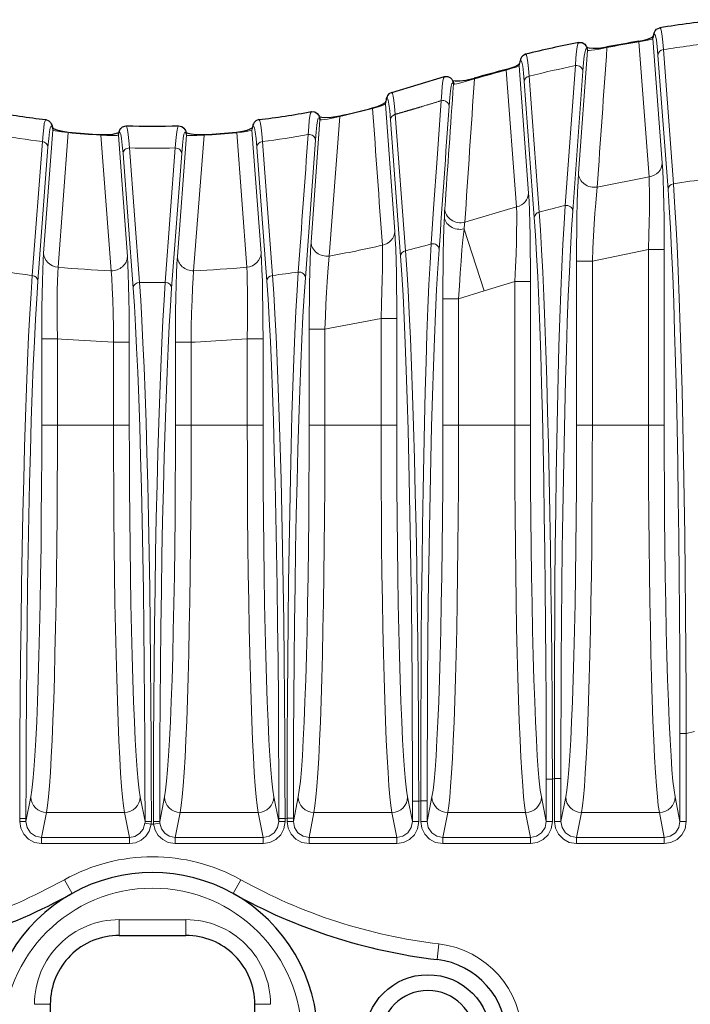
# Model space of a CAD drawing. Header units: millimetres. Extents: x 290 to 884, y -120 to 720.
# Tile 10 of 28: x 494 to 537, y 61 to 123. Entities that reach past the tile are written whole.
import ezdxf

# ---------------------------------------------------------------- set-up
doc = ezdxf.new("R2010")
doc.units = ezdxf.units.MM

# ---------------------------------------------------------------- blocks, each defined once
blk = doc.blocks.new('b', base_point=(326.023, -49.578))
at = {"color": 0, "linetype": 'Continuous', "lineweight": 0}
for p, q in [((534.447, 122.242), (534.458, 122.3)), ((534.447, 122.242), (535.038, 114.341)), ((529.712, 113.69), (530.276, 121.481)), ((530.276, 121.481), (530.309, 121.481)), ((531.523, 121.677), (531.516, 121.714)), ((533.547, 122.038), (533.54, 122.075)), ((533.547, 122.038), (534.196, 113.448)), ((535.107, 121.546), (535.743, 113.009)), ((534.762, 121.187), (535.401, 112.651)), ((525.123, 120.247), (525.78, 111.546)), ((525.94, 120.518), (525.958, 120.613)), ((525.94, 120.518), (526.538, 112.42)), ((528.864, 111.631), (529.513, 120.529)), ((526.576, 119.86), (527.209, 111.215)), ((529.349, 111.279), (529.988, 120.174)), ((526.262, 119.508), (526.901, 110.865)), ((517.438, 118.084), (517.457, 118.187)), ((517.438, 118.084), (518.038, 109.989)), ((513.869, 108.416), (514.547, 117.292)), ((517.761, 117.082), (518.401, 108.401)), ((518.062, 117.431), (518.711, 108.753)), ((496.299, 116.425), (496.292, 116.461)), ((508.951, 116.424), (508.958, 116.46)), ((512.712, 109.309), (513.275, 117.075)), ((513.275, 117.075), (513.309, 117.075)), ((496.299, 116.425), (495.712, 108.612)), ((497.268, 116.264), (496.628, 107.71)), ((497.267, 116.264), (497.271, 116.302)), ((499.343, 116.104), (499.345, 116.142)), ((500.002, 107.484), (499.343, 116.104)), ((500.463, 116.107), (500.457, 116.104)), ((501.038, 108.39), (500.463, 116.107)), ((504.788, 116.107), (504.212, 108.39)), ((504.793, 116.104), (504.788, 116.107)), ((505.907, 116.104), (505.249, 107.484)), ((505.907, 116.104), (505.905, 116.141)), ((507.983, 116.264), (507.98, 116.301)), ((507.983, 116.264), (508.622, 107.71)), ((508.951, 116.424), (509.538, 108.612)), ((495.633, 115.703), (494.992, 107.187)), ((495.988, 115.343), (495.349, 106.827)), ((501.805, 106.745), (501.171, 115.291)), ((504.079, 115.291), (503.445, 106.745)), ((509.262, 115.343), (509.901, 106.827)), ((509.617, 115.703), (510.259, 107.187)), ((512.349, 107.042), (512.988, 115.78)), ((501.401, 106.383), (500.762, 114.929)), ((504.488, 114.929), (503.849, 106.383)), ((523.706, 106.196), (522.437, 110.138)), ((534.159, 97.66), (534.159, 108.836)), ((535.159, 108.836), (534.159, 108.836)), ((535.159, 97.66), (535.159, 108.836)), ((529.591, 97.66), (529.591, 108.092)), ((530.591, 108.092), (529.591, 108.092)), ((530.591, 97.66), (530.591, 108.092)), ((525.659, 97.66), (525.659, 106.799)), ((526.659, 106.799), (525.659, 106.799)), ((526.659, 97.66), (526.659, 106.799)), ((521.091, 97.66), (521.091, 105.698)), ((522.091, 105.698), (521.091, 105.698)), ((522.091, 97.66), (522.091, 105.698)), ((517.159, 97.66), (517.159, 104.443)), ((518.159, 104.443), (517.159, 104.443)), ((518.159, 97.66), (518.159, 104.443)), ((512.591, 97.66), (512.591, 103.774)), ((513.591, 103.774), (512.591, 103.774)), ((513.591, 97.66), (513.591, 103.774)), ((495.591, 97.66), (495.591, 103.163)), ((496.591, 103.163), (495.591, 103.163)), ((496.591, 97.66), (496.591, 103.163)), ((500.159, 97.66), (500.159, 102.943)), ((501.159, 102.943), (500.159, 102.943)), ((501.159, 97.66), (501.159, 102.943)), ((504.091, 97.66), (504.091, 102.943)), ((505.091, 102.943), (504.091, 102.943)), ((505.091, 97.66), (505.091, 102.943)), ((508.659, 97.66), (508.659, 103.163)), ((509.659, 103.163), (508.659, 103.163)), ((509.659, 97.66), (509.659, 103.163)), ((496.591, 97.66), (495.591, 97.66)), ((500.159, 97.66), (496.591, 97.66)), ((501.159, 97.66), (500.159, 97.66)), ((505.091, 97.66), (504.091, 97.66)), ((508.659, 97.66), (505.091, 97.66)), ((508.659, 97.66), (509.659, 97.66)), ((513.591, 97.66), (512.591, 97.66)), ((517.159, 97.66), (513.591, 97.66)), ((517.159, 97.66), (518.159, 97.66)), ((522.091, 97.66), (521.091, 97.66)), ((525.659, 97.66), (522.091, 97.66)), ((525.659, 97.66), (526.659, 97.66)), ((530.591, 97.66), (529.591, 97.66)), ((534.159, 97.66), (530.591, 97.66)), ((534.159, 97.66), (535.159, 97.66)), ((536.159, 78.058), (536.159, 72.47)), ((536.159, 78.058), (536.559, 78.058)), ((536.559, 78.058), (537.077, 78.185)), ((536.559, 78.058), (536.559, 72.47)), ((527.659, 75.149), (527.659, 72.47)), ((527.659, 75.149), (528.059, 75.149)), ((528.059, 75.149), (528.191, 75.207)), ((528.059, 75.149), (528.059, 72.47)), ((528.191, 72.47), (528.191, 75.207)), ((528.191, 75.207), (528.591, 75.207)), ((528.591, 72.47), (528.591, 75.207)), ((494.591, 72.47), (494.899, 74.024)), ((502.159, 72.47), (501.851, 74.024)), ((503.091, 72.47), (503.399, 74.024)), ((510.659, 72.47), (510.351, 74.024)), ((511.591, 72.47), (511.899, 74.024)), ((519.159, 72.47), (518.851, 74.024)), ((520.091, 72.47), (520.399, 74.024)), ((527.659, 72.47), (527.351, 74.024)), ((528.591, 72.47), (528.899, 74.024)), ((536.159, 72.47), (535.851, 74.024)), ((519.159, 73.748), (519.159, 72.47)), ((519.159, 73.748), (519.559, 73.748)), ((519.559, 73.748), (519.691, 73.77)), ((519.559, 73.748), (519.559, 72.47)), ((519.691, 72.47), (519.691, 73.77)), ((519.691, 73.77), (520.091, 73.77)), ((520.091, 72.47), (520.091, 73.77)), ((494.191, 72.657), (494.191, 72.47)), ((494.191, 72.657), (494.591, 72.657)), ((494.591, 72.657), (494.591, 72.47)), ((495.584, 71.451), (495.898, 73.039)), ((500.852, 73.039), (495.898, 73.039)), ((501.167, 71.451), (500.852, 73.039)), ((504.084, 71.451), (504.398, 73.039)), ((509.352, 73.039), (504.398, 73.039)), ((509.667, 71.451), (509.352, 73.039)), ((510.659, 72.657), (510.659, 72.47)), ((510.659, 72.657), (511.059, 72.657)), ((511.059, 72.657), (511.191, 72.669)), ((511.059, 72.657), (511.059, 72.47)), ((511.191, 72.47), (511.191, 72.669)), ((511.191, 72.669), (511.591, 72.669)), ((511.591, 72.47), (511.591, 72.669)), ((512.584, 71.451), (512.898, 73.039)), ((517.852, 73.039), (512.898, 73.039)), ((518.167, 71.451), (517.852, 73.039)), ((521.084, 71.451), (521.398, 73.039)), ((526.352, 73.039), (521.398, 73.039)), ((526.667, 71.451), (526.352, 73.039)), ((529.584, 71.451), (529.898, 73.039)), ((534.852, 73.039), (529.898, 73.039)), ((535.167, 71.451), (534.852, 73.039)), ((494.191, 72.47), (494.591, 72.47)), ((502.549, 72.3), (502.152, 72.347)), ((502.701, 72.3), (502.549, 72.3)), ((502.701, 72.3), (503.098, 72.347)), ((511.059, 72.47), (510.659, 72.47)), ((511.191, 72.47), (511.591, 72.47)), ((519.559, 72.47), (519.159, 72.47)), ((519.691, 72.47), (520.091, 72.47)), ((528.059, 72.47), (527.659, 72.47)), ((528.191, 72.47), (528.591, 72.47)), ((536.559, 72.47), (536.159, 72.47)), ((501.167, 71.451), (495.584, 71.451)), ((495.584, 71.057), (495.584, 71.451)), ((501.167, 71.057), (501.167, 71.451)), ((509.667, 71.451), (504.084, 71.451)), ((504.084, 71.057), (504.084, 71.451)), ((509.667, 71.057), (509.667, 71.451)), ((518.167, 71.451), (512.584, 71.451)), ((512.584, 71.057), (512.584, 71.451)), ((518.167, 71.057), (518.167, 71.451)), ((526.667, 71.451), (521.084, 71.451)), ((521.084, 71.057), (521.084, 71.451)), ((526.667, 71.057), (526.667, 71.451)), ((535.167, 71.451), (529.584, 71.451)), ((529.584, 71.057), (529.584, 71.451)), ((535.167, 71.057), (535.167, 71.451)), ((501.167, 71.057), (495.584, 71.057)), ((509.667, 71.057), (504.084, 71.057)), ((518.167, 71.057), (512.584, 71.057)), ((526.667, 71.057), (521.084, 71.057)), ((535.167, 71.057), (529.584, 71.057)), ((497.517, 67.889), (497.029, 68.762)), ((508.244, 68.762), (507.756, 67.889)), ((500.519, 66.221), (504.754, 66.221)), ((500.519, 66.221), (500.519, 65.221)), ((504.754, 66.221), (504.754, 65.221)), ((520.839, 64.68), (520.722, 63.687)), ((495.137, 60.839), (496.137, 60.839)), ((510.137, 60.839), (509.137, 60.839))]:
    blk.add_line(p, q, dxfattribs=at)
at = {"color": 0, "linetype": 'Continuous', "lineweight": 30}
for p, q in [((534.454, 122.317), (534.465, 122.375)), ((525.947, 120.591), (525.964, 120.685)), ((517.444, 118.155), (517.463, 118.259)), ((500.519, 65.221), (504.754, 65.221)), ((496.137, 60.839), (496.137, 56.604)), ((509.137, 56.604), (509.137, 60.839))]:
    blk.add_line(p, q, dxfattribs=at)
for points in [[(534.465, 122.375), (534.48, 122.449), (534.497, 122.519), (534.517, 122.586), (534.544, 122.655), (534.587, 122.736), (534.677, 122.838), (534.886, 122.933)], [(533.54, 122.075), (533.892, 122.15), (534.161, 122.233), (534.342, 122.309), (534.466, 122.381)], [(529.724, 122.007), (529.952, 121.99), (530.108, 121.89), (530.182, 121.794), (530.219, 121.718), (530.244, 121.65), (530.264, 121.579)], [(530.23, 121.691), (530.383, 121.658), (530.636, 121.638), (530.998, 121.647), (531.516, 121.714)], [(526.351, 121.252), (526.172, 121.158), (526.085, 121.056), (526.043, 120.976), (526.017, 120.907), (525.998, 120.84), (525.981, 120.77), (525.964, 120.685)], [(525.112, 120.283), (525.43, 120.381), (525.678, 120.48), (525.843, 120.565), (525.957, 120.645)], [(517.836, 118.827), (521.188, 119.826)], [(521.188, 119.825), (521.398, 119.833), (521.567, 119.753), (521.658, 119.658), (521.703, 119.581), (521.73, 119.517), (521.753, 119.446)], [(521.706, 119.575), (521.879, 119.554), (522.16, 119.557), (522.556, 119.603), (523.086, 119.723)], [(517.836, 118.827), (517.663, 118.73), (517.581, 118.629), (517.541, 118.55), (517.516, 118.482), (517.496, 118.415), (517.48, 118.345), (517.463, 118.259)], [(516.611, 117.835), (516.93, 117.934), (517.177, 118.036), (517.341, 118.124), (517.454, 118.206)], [(495.852, 117.092), (496.05, 117.014), (496.153, 116.909), (496.201, 116.825), (496.23, 116.755), (496.25, 116.688), (496.268, 116.619), (496.285, 116.536)], [(509.398, 117.091), (509.201, 117.013), (509.097, 116.909), (509.049, 116.824), (509.021, 116.754), (509, 116.687), (508.982, 116.618), (508.965, 116.536)], [(512.73, 117.603), (512.956, 117.583), (513.11, 117.482), (513.182, 117.387), (513.219, 117.311), (513.243, 117.244), (513.263, 117.172)], [(513.23, 117.284), (513.387, 117.25), (513.646, 117.231), (514.016, 117.246), (514.537, 117.328)], [(496.279, 116.569), (496.375, 116.515), (496.55, 116.446), (496.817, 116.372), (497.271, 116.302)], [(500.471, 116.189), (500.486, 116.257), (500.504, 116.321), (500.526, 116.385), (500.556, 116.454), (500.611, 116.539), (500.725, 116.64), (500.959, 116.703)], [(504.292, 116.703), (504.5, 116.655), (504.627, 116.554), (504.688, 116.466), (504.721, 116.395), (504.743, 116.331), (504.761, 116.267), (504.779, 116.189)], [(507.98, 116.301), (508.359, 116.356), (508.649, 116.428), (508.843, 116.5), (508.972, 116.569)], [(499.345, 116.142), (499.782, 116.14), (500.114, 116.174), (500.342, 116.223), (500.492, 116.278)], [(504.758, 116.278), (504.883, 116.23), (505.097, 116.18), (505.413, 116.143), (505.905, 116.141)]]:
    blk.add_lwpolyline(points, dxfattribs=at)
at = {"color": 0, "linetype": 'Continuous', "lineweight": 0}
for points in [[(535.107, 121.546), (535.066, 122.026), (535.024, 122.407), (534.981, 122.686), (534.938, 122.862), (534.886, 122.933)], [(533.547, 122.038), (533.878, 122.099), (534.124, 122.15), (534.289, 122.188), (534.39, 122.217), (534.447, 122.242)], [(534.762, 121.187), (534.714, 121.743), (534.665, 122.155), (534.614, 122.42), (534.562, 122.534), (534.511, 122.496), (534.458, 122.3)], [(529.513, 120.529), (529.551, 121.027), (529.589, 121.427), (529.63, 121.724), (529.672, 121.917), (529.724, 122.007)], [(529.988, 120.174), (530.033, 120.719), (530.079, 121.138), (530.127, 121.428), (530.175, 121.586), (530.223, 121.609), (530.276, 121.481)], [(530.309, 121.481), (530.4, 121.485), (530.546, 121.503), (530.753, 121.534), (531.034, 121.582), (531.522, 121.677)], [(526.262, 119.508), (526.214, 120.069), (526.164, 120.485), (526.113, 120.75), (526.062, 120.86), (526.01, 120.816), (525.958, 120.613)], [(526.576, 119.86), (526.533, 120.345), (526.49, 120.729), (526.447, 121.01), (526.404, 121.185), (526.351, 121.252)], [(525.123, 120.247), (525.502, 120.358), (525.749, 120.437), (525.885, 120.488), (525.94, 120.518)], [(520.98, 118.295), (521.017, 118.809), (521.055, 119.221), (521.095, 119.53), (521.137, 119.73), (521.188, 119.825)], [(521.826, 119.349), (521.981, 119.377), (522.233, 119.437), (522.596, 119.536), (523.099, 119.688)], [(521.487, 117.949), (521.53, 118.496), (521.575, 118.922), (521.621, 119.224), (521.668, 119.398), (521.715, 119.441), (521.767, 119.337)], [(517.761, 117.082), (517.713, 117.647), (517.663, 118.066), (517.612, 118.331), (517.561, 118.44), (517.509, 118.393), (517.457, 118.187)], [(518.062, 117.431), (518.018, 117.919), (517.975, 118.306), (517.931, 118.588), (517.888, 118.762), (517.836, 118.827)], [(516.622, 117.799), (516.998, 117.911), (517.246, 117.996), (517.382, 118.051), (517.438, 118.084)], [(518.062, 117.431), (518.089, 117.438), (518.116, 117.446), (518.143, 117.454), (518.17, 117.461), (518.197, 117.469), (518.224, 117.477), (518.251, 117.484), (518.278, 117.492), (518.305, 117.5), (518.332, 117.507), (518.359, 117.515), (518.386, 117.523), (518.413, 117.531), (518.44, 117.538), (518.467, 117.546), (518.494, 117.554), (518.521, 117.562), (518.548, 117.569), (518.575, 117.577), (518.602, 117.585), (518.629, 117.593), (518.656, 117.6), (518.683, 117.608), (518.71, 117.616), (518.737, 117.624), (518.764, 117.632), (518.791, 117.64), (518.818, 117.647), (518.845, 117.655), (518.872, 117.663), (518.899, 117.671), (518.926, 117.679), (518.953, 117.687), (518.98, 117.694), (519.007, 117.702), (519.034, 117.71), (519.061, 117.718), (519.088, 117.726), (519.115, 117.734), (519.141, 117.742), (519.168, 117.75), (519.195, 117.758), (519.222, 117.766), (519.249, 117.773), (519.276, 117.781), (519.303, 117.789), (519.33, 117.797), (519.357, 117.805), (519.384, 117.813), (519.411, 117.821), (519.438, 117.829), (519.465, 117.837), (519.492, 117.845), (519.519, 117.853), (519.546, 117.861), (519.573, 117.869), (519.599, 117.877), (519.626, 117.885), (519.652, 117.893), (519.679, 117.901), (519.705, 117.908), (519.731, 117.916), (519.758, 117.924), (519.784, 117.932), (519.811, 117.94), (519.838, 117.948), (519.866, 117.957), (519.895, 117.965), (519.948, 117.982), (520.03, 118.007), (520.042, 118.011), (520.038, 118.009), (520.057, 118.014), (520.097, 118.027), (520.148, 118.042), (520.199, 118.058), (520.244, 118.072), (520.283, 118.084), (520.319, 118.095), (520.354, 118.105), (520.391, 118.117), (520.428, 118.128), (520.467, 118.14), (520.506, 118.152), (520.546, 118.164), (520.587, 118.176), (520.627, 118.188), (520.667, 118.201), (520.707, 118.213), (520.747, 118.225), (520.786, 118.237), (520.825, 118.249), (520.864, 118.26), (520.903, 118.272), (520.941, 118.284), (520.98, 118.295)], [(520.351, 109.193), (520.526, 111.749), (520.7, 114.316), (520.98, 118.295)], [(495.633, 115.703), (495.674, 116.182), (495.715, 116.563), (495.757, 116.842), (495.8, 117.019), (495.852, 117.092)], [(509.617, 115.703), (509.577, 116.182), (509.535, 116.562), (509.493, 116.842), (509.45, 117.018), (509.398, 117.091)], [(512.525, 116.137), (512.561, 116.632), (512.599, 117.028), (512.638, 117.323), (512.679, 117.513), (512.73, 117.603)], [(512.988, 115.78), (513.032, 116.321), (513.079, 116.737), (513.126, 117.025), (513.174, 117.181), (513.223, 117.203), (513.275, 117.075)], [(513.309, 117.075), (513.402, 117.079), (513.552, 117.096), (513.764, 117.128), (514.051, 117.181), (514.547, 117.292)], [(495.988, 115.343), (496.036, 115.898), (496.085, 116.31), (496.136, 116.575), (496.188, 116.69), (496.239, 116.654), (496.292, 116.461)], [(501.171, 115.291), (501.133, 115.772), (501.093, 116.156), (501.052, 116.44), (501.011, 116.621), (500.959, 116.703)], [(504.079, 115.291), (504.118, 115.772), (504.157, 116.156), (504.198, 116.44), (504.239, 116.621), (504.292, 116.703)], [(509.262, 115.343), (509.214, 115.897), (509.165, 116.309), (509.114, 116.574), (509.063, 116.689), (509.011, 116.654), (508.958, 116.46)], [(496.299, 116.425), (496.341, 116.406), (496.436, 116.382), (496.596, 116.351), (496.838, 116.314), (497.268, 116.264)], [(499.343, 116.104), (499.736, 116.084), (500.034, 116.078), (500.241, 116.081), (500.376, 116.09), (500.457, 116.104)], [(500.762, 114.929), (500.715, 115.478), (500.667, 115.89), (500.617, 116.163), (500.566, 116.292), (500.516, 116.277), (500.463, 116.107)], [(504.488, 114.929), (504.535, 115.478), (504.584, 115.89), (504.633, 116.162), (504.684, 116.292), (504.735, 116.277), (504.788, 116.107)], [(504.793, 116.104), (504.853, 116.092), (504.975, 116.083), (505.165, 116.078), (505.441, 116.082), (505.907, 116.104)], [(507.983, 116.264), (508.339, 116.304), (508.604, 116.342), (508.782, 116.374), (508.892, 116.4), (508.951, 116.424)], [(535.038, 114.341), (535.067, 113.859), (535.094, 113.246), (535.116, 112.519), (535.134, 111.698), (535.148, 110.805), (535.156, 109.862), (535.159, 108.836)], [(529.591, 108.092), (529.594, 109.071), (529.602, 110.027), (529.615, 110.936), (529.633, 111.774), (529.655, 112.522), (529.681, 113.158), (529.712, 113.69)], [(530.902, 112.804), (534.196, 113.448)], [(534.196, 113.448), (534.212, 113.053), (534.221, 112.55), (534.224, 111.955), (534.219, 111.282), (534.207, 110.549), (534.189, 109.774), (534.159, 108.836)], [(530.591, 108.092), (530.628, 108.903), (530.669, 109.695), (530.712, 110.449), (530.758, 111.147), (530.804, 111.772), (530.85, 112.308), (530.902, 112.804)], [(535.743, 113.009), (535.824, 111.848), (535.901, 110.534), (535.976, 109.073), (536.047, 107.473), (536.115, 105.741), (536.178, 103.885), (536.237, 101.914), (536.292, 99.838), (536.342, 97.666), (536.387, 95.408), (536.427, 93.074), (536.462, 90.676), (536.492, 88.224), (536.517, 85.728), (536.536, 83.201), (536.55, 80.653), (536.559, 78.058)], [(526.538, 112.42), (526.568, 111.922), (526.594, 111.288), (526.617, 110.538), (526.635, 109.694), (526.648, 108.778), (526.656, 107.815), (526.659, 106.799)], [(535.401, 112.651), (535.48, 111.502), (535.556, 110.202), (535.629, 108.758), (535.698, 107.175), (535.763, 105.461), (535.824, 103.625), (535.88, 101.675), (535.932, 99.621), (535.979, 97.472), (536.021, 95.238), (536.057, 92.929), (536.088, 90.556), (536.114, 88.13), (536.133, 85.661), (536.148, 83.16), (536.156, 80.638), (536.159, 78.058)], [(522.488, 110.564), (525.78, 111.546)], [(525.78, 111.546), (525.789, 111.134), (525.789, 110.611), (525.781, 109.992), (525.764, 109.294), (525.739, 108.536), (525.706, 107.737), (525.659, 106.799)], [(528.864, 111.631), (528.79, 110.469), (528.719, 109.165), (528.651, 107.726), (528.587, 106.158), (528.526, 104.469), (528.47, 102.666), (528.418, 100.757), (528.372, 98.751), (528.33, 96.657), (528.293, 94.483), (528.261, 92.24), (528.234, 89.935), (528.213, 87.579), (528.198, 85.18), (528.188, 82.748), (528.183, 80.292), (528.184, 77.819), (528.191, 75.207)], [(521.091, 105.698), (521.094, 106.689), (521.102, 107.658), (521.115, 108.581), (521.132, 109.436), (521.154, 110.204), (521.184, 110.927)], [(526.901, 110.865), (526.977, 109.747), (527.05, 108.487), (527.12, 107.09), (527.187, 105.564), (527.25, 103.916), (527.309, 102.153), (527.364, 100.283), (527.415, 98.316), (527.461, 96.259), (527.502, 94.123), (527.539, 91.917), (527.571, 89.649), (527.598, 87.329), (527.62, 84.967), (527.637, 82.571), (527.649, 80.151), (527.657, 77.715), (527.659, 75.149)], [(527.209, 111.215), (527.287, 110.086), (527.363, 108.812), (527.436, 107.401), (527.505, 105.859), (527.572, 104.193), (527.634, 102.411), (527.693, 100.522), (527.748, 98.534), (527.798, 96.456), (527.845, 94.298), (527.887, 92.069), (527.925, 89.778), (527.958, 87.435), (527.987, 85.049), (528.011, 82.63), (528.031, 80.186), (528.047, 77.727), (528.059, 75.149)], [(529.349, 111.279), (529.273, 110.129), (529.2, 108.839), (529.13, 107.414), (529.064, 105.863), (529.001, 104.191), (528.942, 102.406), (528.887, 100.517), (528.836, 98.532), (528.79, 96.459), (528.749, 94.308), (528.712, 92.087), (528.68, 89.806), (528.653, 87.473), (528.631, 85.098), (528.613, 82.69), (528.601, 80.257), (528.594, 77.807), (528.591, 75.207)], [(518.038, 109.989), (518.067, 109.5), (518.094, 108.879), (518.116, 108.143), (518.134, 107.314), (518.148, 106.413), (518.156, 105.462), (518.159, 104.443)], [(522.091, 105.698), (522.138, 106.52), (522.19, 107.324), (522.246, 108.093), (522.304, 108.81), (522.364, 109.457), (522.437, 110.138)], [(512.591, 103.774), (512.594, 104.744), (512.602, 105.69), (512.615, 106.588), (512.633, 107.416), (512.655, 108.153), (512.681, 108.78), (512.712, 109.309)], [(517.244, 109.106), (517.254, 108.703), (517.256, 108.192), (517.251, 107.587), (517.239, 106.905), (517.22, 106.163), (517.195, 105.38), (517.159, 104.443)], [(520.351, 109.193), (520.278, 107.976), (520.208, 106.61), (520.142, 105.102), (520.079, 103.46), (520.021, 101.692), (519.967, 99.806), (519.917, 97.81), (519.871, 95.712), (519.831, 93.523), (519.795, 91.25), (519.764, 88.903), (519.738, 86.492), (519.718, 84.027), (519.703, 81.519), (519.693, 78.977), (519.69, 76.413), (519.691, 73.77)], [(495.712, 108.612), (495.683, 108.137), (495.657, 107.532), (495.634, 106.815), (495.616, 106.005), (495.603, 105.121), (495.594, 104.187), (495.591, 103.163)], [(501.159, 102.943), (501.156, 103.902), (501.148, 104.836), (501.135, 105.722), (501.117, 106.536), (501.095, 107.259), (501.069, 107.871), (501.038, 108.39)], [(504.212, 108.39), (504.183, 107.914), (504.157, 107.31), (504.135, 106.594), (504.116, 105.785), (504.103, 104.904), (504.095, 103.972), (504.091, 102.943)], [(509.538, 108.612), (509.567, 108.137), (509.593, 107.532), (509.616, 106.815), (509.634, 106.005), (509.647, 105.121), (509.656, 104.187), (509.659, 103.163)], [(513.591, 103.774), (513.619, 104.573), (513.652, 105.353), (513.689, 106.096), (513.73, 106.783), (513.773, 107.397), (513.817, 107.924), (513.869, 108.416)], [(518.401, 108.401), (518.48, 107.241), (518.556, 105.929), (518.628, 104.473), (518.697, 102.88), (518.762, 101.158), (518.822, 99.315), (518.879, 97.361), (518.93, 95.303), (518.977, 93.153), (519.019, 90.919), (519.056, 88.611), (519.087, 86.239), (519.113, 83.814), (519.133, 81.346), (519.148, 78.845), (519.156, 76.323), (519.159, 73.748)], [(518.711, 108.753), (518.794, 107.58), (518.874, 106.255), (518.952, 104.784), (519.026, 103.175), (519.096, 101.435), (519.163, 99.573), (519.225, 97.598), (519.282, 95.52), (519.335, 93.347), (519.383, 91.089), (519.425, 88.757), (519.462, 86.36), (519.493, 83.909), (519.518, 81.415), (519.538, 78.888), (519.551, 76.339), (519.559, 73.748)], [(520.849, 108.844), (520.771, 107.638), (520.695, 106.285), (520.623, 104.792), (520.555, 103.166), (520.49, 101.416), (520.429, 99.549), (520.373, 97.573), (520.321, 95.497), (520.274, 93.329), (520.232, 91.08), (520.196, 88.757), (520.164, 86.372), (520.138, 83.932), (520.118, 81.45), (520.103, 78.935), (520.094, 76.397), (520.091, 73.77)], [(530.591, 108.092), (534.159, 108.836)], [(496.628, 107.71), (496.607, 107.321), (496.59, 106.829), (496.579, 106.245), (496.573, 105.584), (496.573, 104.864), (496.578, 104.101), (496.591, 103.163)], [(508.622, 107.71), (508.644, 107.321), (508.66, 106.829), (508.671, 106.245), (508.677, 105.584), (508.677, 104.864), (508.672, 104.101), (508.659, 103.163)], [(494.992, 107.187), (494.912, 106.041), (494.835, 104.745), (494.76, 103.305), (494.689, 101.73), (494.622, 100.024), (494.559, 98.197), (494.499, 96.256), (494.445, 94.211), (494.395, 92.07), (494.35, 89.844), (494.311, 87.542), (494.277, 85.174), (494.248, 82.75), (494.225, 80.283), (494.208, 77.781), (494.197, 75.257), (494.191, 72.657)], [(500.159, 102.943), (500.149, 103.884), (500.131, 104.792), (500.106, 105.633), (500.076, 106.379), (500.04, 107.003), (500.002, 107.484)], [(505.249, 107.484), (505.21, 107.005), (505.175, 106.381), (505.144, 105.635), (505.119, 104.793), (505.101, 103.886), (505.091, 102.943)], [(510.259, 107.187), (510.338, 106.041), (510.416, 104.745), (510.49, 103.305), (510.561, 101.73), (510.628, 100.024), (510.692, 98.197), (510.751, 96.256), (510.805, 94.211), (510.855, 92.07), (510.9, 89.844), (510.94, 87.542), (510.974, 85.174), (511.002, 82.75), (511.025, 80.283), (511.042, 77.781), (511.054, 75.257), (511.059, 72.657)], [(511.898, 107.401), (511.823, 106.233), (511.751, 104.917), (511.682, 103.46), (511.617, 101.868), (511.555, 100.149), (511.498, 98.31), (511.445, 96.359), (511.396, 94.305), (511.353, 92.156), (511.314, 89.922), (511.28, 87.613), (511.251, 85.238), (511.228, 82.808), (511.211, 80.333), (511.198, 77.825), (511.192, 75.294), (511.191, 72.669)], [(495.349, 106.827), (495.271, 105.693), (495.196, 104.411), (495.124, 102.987), (495.055, 101.428), (494.99, 99.741), (494.929, 97.934), (494.873, 96.014), (494.821, 93.991), (494.774, 91.873), (494.732, 89.671), (494.695, 87.393), (494.664, 85.051), (494.638, 82.654), (494.618, 80.212), (494.603, 77.738), (494.594, 75.241), (494.591, 72.657)], [(501.805, 106.745), (501.882, 105.605), (501.957, 104.318), (502.028, 102.89), (502.096, 101.328), (502.16, 99.639), (502.22, 97.83), (502.276, 95.908), (502.328, 93.882), (502.374, 91.762), (502.416, 89.555), (502.453, 87.273), (502.485, 84.925), (502.511, 82.522), (502.531, 80.073), (502.546, 77.59), (502.556, 75.084), (502.559, 72.471)], [(503.445, 106.745), (503.368, 105.605), (503.294, 104.318), (503.222, 102.89), (503.155, 101.328), (503.09, 99.639), (503.03, 97.83), (502.974, 95.908), (502.923, 93.882), (502.876, 91.762), (502.834, 89.555), (502.797, 87.273), (502.766, 84.925), (502.739, 82.522), (502.719, 80.073), (502.704, 77.59), (502.695, 75.084), (502.691, 72.471)], [(509.901, 106.827), (509.979, 105.693), (510.055, 104.411), (510.127, 102.987), (510.195, 101.428), (510.26, 99.741), (510.321, 97.934), (510.377, 96.014), (510.429, 93.991), (510.476, 91.873), (510.518, 89.671), (510.555, 87.393), (510.586, 85.051), (510.612, 82.654), (510.633, 80.212), (510.647, 77.738), (510.656, 75.241), (510.659, 72.657)], [(512.349, 107.042), (512.271, 105.886), (512.196, 104.584), (512.124, 103.142), (512.055, 101.567), (511.991, 99.867), (511.93, 98.047), (511.874, 96.117), (511.822, 94.085), (511.775, 91.959), (511.733, 89.749), (511.696, 87.464), (511.664, 85.115), (511.638, 82.711), (511.618, 80.263), (511.603, 77.782), (511.594, 75.278), (511.591, 72.669)], [(523.706, 106.196), (525.659, 106.799)], [(501.401, 106.383), (501.479, 105.254), (501.554, 103.982), (501.625, 102.57), (501.694, 101.025), (501.758, 99.354), (501.819, 97.564), (501.875, 95.663), (501.927, 93.66), (501.974, 91.563), (502.016, 89.38), (502.053, 87.123), (502.085, 84.801), (502.111, 82.423), (502.131, 80.001), (502.146, 77.545), (502.156, 75.066), (502.159, 72.47)], [(503.849, 106.383), (503.771, 105.254), (503.697, 103.982), (503.625, 102.57), (503.557, 101.025), (503.492, 99.354), (503.431, 97.564), (503.375, 95.663), (503.323, 93.66), (503.276, 91.563), (503.234, 89.38), (503.197, 87.123), (503.166, 84.801), (503.139, 82.423), (503.119, 80.001), (503.104, 77.545), (503.095, 75.066), (503.091, 72.47)], [(522.091, 105.698), (523.706, 106.196)], [(513.591, 103.774), (513.905, 103.825), (517.159, 104.443)], [(496.591, 103.163), (496.839, 103.142), (500.159, 102.943)], [(505.091, 102.943), (505.34, 102.953), (508.659, 103.163)], [(495.591, 97.66), (495.589, 95.691), (495.58, 93.736), (495.566, 91.808), (495.547, 89.919), (495.522, 88.082), (495.492, 86.309), (495.457, 84.613), (495.417, 83.005), (495.373, 81.496), (495.324, 80.095), (495.272, 78.813), (495.217, 77.658), (495.158, 76.638), (495.096, 75.759), (495.032, 75.028), (494.966, 74.449), (494.899, 74.024)], [(496.591, 97.66), (496.588, 95.727), (496.581, 93.806), (496.568, 91.909), (496.551, 90.046), (496.529, 88.228), (496.502, 86.466), (496.471, 84.772), (496.435, 83.155), (496.396, 81.624), (496.352, 80.19), (496.305, 78.86), (496.255, 77.642), (496.201, 76.545), (496.145, 75.573), (496.087, 74.734), (496.027, 74.032), (495.965, 73.471), (495.898, 73.039)], [(500.852, 73.039), (500.789, 73.449), (500.727, 74.003), (500.666, 74.698), (500.608, 75.531), (500.551, 76.497), (500.498, 77.589), (500.447, 78.801), (500.4, 80.126), (500.356, 81.556), (500.317, 83.082), (500.281, 84.695), (500.249, 86.386), (500.223, 88.145), (500.2, 89.96), (500.183, 91.821), (500.17, 93.718), (500.162, 95.638), (500.159, 97.66)], [(501.851, 74.024), (501.784, 74.446), (501.718, 75.023), (501.655, 75.754), (501.593, 76.632), (501.534, 77.651), (501.478, 78.805), (501.426, 80.087), (501.378, 81.486), (501.333, 82.995), (501.294, 84.603), (501.259, 86.298), (501.229, 88.07), (501.204, 89.907), (501.184, 91.795), (501.17, 93.724), (501.162, 95.679), (501.159, 97.66)], [(504.091, 97.66), (504.089, 95.691), (504.08, 93.736), (504.066, 91.808), (504.047, 89.919), (504.022, 88.082), (503.992, 86.309), (503.957, 84.613), (503.917, 83.005), (503.873, 81.496), (503.824, 80.095), (503.772, 78.813), (503.717, 77.658), (503.658, 76.638), (503.596, 75.759), (503.532, 75.028), (503.466, 74.449), (503.399, 74.024)], [(505.091, 97.66), (505.088, 95.727), (505.081, 93.806), (505.068, 91.909), (505.051, 90.046), (505.029, 88.228), (505.002, 86.466), (504.971, 84.772), (504.935, 83.155), (504.896, 81.624), (504.852, 80.19), (504.805, 78.86), (504.755, 77.642), (504.701, 76.545), (504.645, 75.573), (504.587, 74.734), (504.527, 74.032), (504.465, 73.471), (504.398, 73.039)], [(508.659, 97.66), (508.662, 95.727), (508.669, 93.806), (508.682, 91.909), (508.699, 90.046), (508.721, 88.228), (508.748, 86.466), (508.779, 84.772), (508.815, 83.155), (508.855, 81.624), (508.898, 80.19), (508.945, 78.86), (508.995, 77.642), (509.049, 76.545), (509.105, 75.573), (509.163, 74.734), (509.224, 74.032), (509.286, 73.471), (509.352, 73.039)], [(509.659, 97.66), (509.662, 95.691), (509.67, 93.736), (509.684, 91.808), (509.704, 89.919), (509.728, 88.082), (509.758, 86.309), (509.793, 84.613), (509.833, 83.005), (509.877, 81.496), (509.926, 80.095), (509.978, 78.813), (510.034, 77.658), (510.093, 76.638), (510.154, 75.759), (510.218, 75.028), (510.284, 74.449), (510.351, 74.024)], [(511.899, 74.024), (511.966, 74.446), (512.032, 75.023), (512.096, 75.754), (512.157, 76.632), (512.216, 77.651), (512.272, 78.805), (512.324, 80.087), (512.373, 81.486), (512.417, 82.995), (512.457, 84.603), (512.492, 86.298), (512.522, 88.07), (512.547, 89.907), (512.566, 91.795), (512.58, 93.724), (512.589, 95.679), (512.591, 97.66)], [(512.898, 73.039), (512.962, 73.449), (513.024, 74.003), (513.084, 74.698), (513.143, 75.531), (513.199, 76.497), (513.252, 77.589), (513.303, 78.801), (513.35, 80.126), (513.394, 81.556), (513.434, 83.082), (513.469, 84.695), (513.501, 86.386), (513.528, 88.145), (513.55, 89.96), (513.568, 91.821), (513.58, 93.718), (513.588, 95.638), (513.591, 97.66)], [(517.159, 97.66), (517.162, 95.727), (517.169, 93.806), (517.182, 91.909), (517.199, 90.046), (517.221, 88.228), (517.248, 86.466), (517.279, 84.772), (517.315, 83.155), (517.355, 81.624), (517.398, 80.19), (517.445, 78.86), (517.495, 77.642), (517.549, 76.545), (517.605, 75.573), (517.663, 74.734), (517.724, 74.032), (517.786, 73.471), (517.852, 73.039)], [(518.159, 97.66), (518.162, 95.691), (518.17, 93.736), (518.184, 91.808), (518.204, 89.919), (518.228, 88.082), (518.258, 86.309), (518.293, 84.613), (518.333, 83.005), (518.377, 81.496), (518.426, 80.095), (518.478, 78.813), (518.534, 77.658), (518.593, 76.638), (518.654, 75.759), (518.718, 75.028), (518.784, 74.449), (518.851, 74.024)], [(520.399, 74.024), (520.466, 74.446), (520.532, 75.023), (520.596, 75.754), (520.657, 76.632), (520.716, 77.651), (520.772, 78.805), (520.824, 80.087), (520.873, 81.486), (520.917, 82.995), (520.957, 84.603), (520.992, 86.298), (521.022, 88.07), (521.047, 89.907), (521.066, 91.795), (521.08, 93.724), (521.089, 95.679), (521.091, 97.66)], [(521.398, 73.039), (521.462, 73.449), (521.524, 74.003), (521.584, 74.698), (521.643, 75.531), (521.699, 76.497), (521.752, 77.589), (521.803, 78.801), (521.85, 80.126), (521.894, 81.556), (521.934, 83.082), (521.969, 84.695), (522.001, 86.386), (522.028, 88.145), (522.05, 89.96), (522.068, 91.821), (522.08, 93.718), (522.088, 95.638), (522.091, 97.66)], [(525.659, 97.66), (525.662, 95.727), (525.669, 93.806), (525.682, 91.909), (525.699, 90.046), (525.721, 88.228), (525.748, 86.466), (525.779, 84.772), (525.815, 83.155), (525.855, 81.624), (525.898, 80.19), (525.945, 78.86), (525.995, 77.642), (526.049, 76.545), (526.105, 75.573), (526.163, 74.734), (526.224, 74.032), (526.286, 73.471), (526.352, 73.039)], [(526.659, 97.66), (526.662, 95.691), (526.67, 93.736), (526.684, 91.808), (526.704, 89.919), (526.728, 88.082), (526.758, 86.309), (526.793, 84.613), (526.833, 83.005), (526.877, 81.496), (526.926, 80.095), (526.978, 78.813), (527.034, 77.658), (527.093, 76.638), (527.154, 75.759), (527.218, 75.028), (527.284, 74.449), (527.351, 74.024)], [(528.899, 74.024), (528.966, 74.446), (529.032, 75.023), (529.096, 75.754), (529.157, 76.632), (529.216, 77.651), (529.272, 78.805), (529.324, 80.087), (529.373, 81.486), (529.417, 82.995), (529.457, 84.603), (529.492, 86.298), (529.522, 88.07), (529.547, 89.907), (529.566, 91.795), (529.58, 93.724), (529.589, 95.679), (529.591, 97.66)], [(529.898, 73.039), (529.962, 73.449), (530.024, 74.003), (530.084, 74.698), (530.143, 75.531), (530.199, 76.497), (530.252, 77.589), (530.303, 78.801), (530.35, 80.126), (530.394, 81.556), (530.434, 83.082), (530.469, 84.695), (530.501, 86.386), (530.528, 88.145), (530.55, 89.96), (530.568, 91.821), (530.58, 93.718), (530.588, 95.638), (530.591, 97.66)], [(534.159, 97.66), (534.162, 95.727), (534.169, 93.806), (534.182, 91.909), (534.199, 90.046), (534.221, 88.228), (534.248, 86.466), (534.279, 84.772), (534.315, 83.155), (534.355, 81.624), (534.398, 80.19), (534.445, 78.86), (534.495, 77.642), (534.549, 76.545), (534.605, 75.573), (534.663, 74.734), (534.724, 74.032), (534.786, 73.471), (534.852, 73.039)], [(535.159, 97.66), (535.162, 95.691), (535.17, 93.736), (535.184, 91.808), (535.204, 89.919), (535.228, 88.082), (535.258, 86.309), (535.293, 84.613), (535.333, 83.005), (535.377, 81.496), (535.426, 80.095), (535.478, 78.813), (535.534, 77.658), (535.593, 76.638), (535.654, 75.759), (535.718, 75.028), (535.784, 74.449), (535.851, 74.024)], [(494.191, 72.47), (494.257, 72.039), (494.449, 71.65), (494.748, 71.339), (495.127, 71.135), (495.584, 71.057)], [(494.591, 72.47), (494.666, 72.079), (494.88, 71.748), (495.202, 71.527), (495.584, 71.451)], [(501.167, 71.451), (501.511, 71.513), (501.811, 71.692), (502.032, 71.968), (502.152, 72.347)], [(501.167, 71.057), (501.551, 71.111), (501.905, 71.271), (502.202, 71.523), (502.418, 71.849), (502.549, 72.3)], [(502.701, 72.3), (502.801, 71.92), (502.999, 71.583), (503.281, 71.314), (503.626, 71.135), (504.084, 71.057)], [(503.098, 72.347), (503.199, 72.005), (503.409, 71.72), (503.702, 71.528), (504.084, 71.451)], [(509.667, 71.451), (510.048, 71.527), (510.37, 71.748), (510.584, 72.078), (510.659, 72.47)], [(509.667, 71.057), (510.091, 71.124), (510.474, 71.318), (510.781, 71.622), (510.982, 72.006), (511.059, 72.47)], [(511.191, 72.47), (511.257, 72.039), (511.449, 71.65), (511.748, 71.339), (512.127, 71.135), (512.584, 71.057)], [(511.591, 72.47), (511.666, 72.079), (511.88, 71.748), (512.202, 71.527), (512.584, 71.451)], [(518.167, 71.451), (518.548, 71.527), (518.87, 71.748), (519.084, 72.078), (519.159, 72.47)], [(518.167, 71.057), (518.591, 71.124), (518.974, 71.318), (519.281, 71.622), (519.482, 72.006), (519.559, 72.47)], [(519.691, 72.47), (519.757, 72.039), (519.949, 71.65), (520.248, 71.339), (520.627, 71.135), (521.084, 71.057)], [(520.091, 72.47), (520.166, 72.079), (520.38, 71.748), (520.702, 71.527), (521.084, 71.451)], [(526.667, 71.451), (527.048, 71.527), (527.37, 71.748), (527.584, 72.078), (527.659, 72.47)], [(526.667, 71.057), (527.091, 71.124), (527.474, 71.318), (527.781, 71.622), (527.982, 72.006), (528.059, 72.47)], [(528.191, 72.47), (528.257, 72.039), (528.449, 71.65), (528.748, 71.339), (529.127, 71.135), (529.584, 71.057)], [(528.591, 72.47), (528.666, 72.079), (528.88, 71.748), (529.202, 71.527), (529.584, 71.451)], [(535.167, 71.451), (535.548, 71.527), (535.87, 71.748), (536.084, 72.078), (536.159, 72.47)], [(535.167, 71.057), (535.591, 71.124), (535.974, 71.318), (536.281, 71.622), (536.482, 72.006), (536.559, 72.47)]]:
    blk.add_lwpolyline(points, dxfattribs=at)
blk.add_circle((502.637, 58.721), 9.5, dxfattribs=at)
at = {"color": 0, "linetype": 'Continuous', "lineweight": 30}
blk.add_circle((520.137, 58.721), 4, dxfattribs=at)
at = {"color": 0, "linetype": 'Continuous', "lineweight": 30, "extrusion": (0, 0, -1)}
blk.add_circle((-520.137, 58.721), 3, dxfattribs=at)
at = {"color": 0, "linetype": 'Continuous', "lineweight": 30}
for centre, radius, start, end in [((550.344, 22.535), 101.582, 96.57992, 98.75319), ((547.797, 33.445), 90.388, 101.53439, 103.72541), ((551.213, 17.116), 106.436, 99.55754, 100.66455), ((549.98, 26.406), 97.116, 104.83717, 106.0768), ((501.881, 173.605), 57.682, 282.67476, 284.79578), ((502.171, 169.53), 52.817, 259.47191, 263.12863), ((503.086, 169.275), 52.564, 276.89725, 280.57191), ((502.626, 171.237), 54.559, 268.24834, 271.74897), ((502.747, 173.788), 57.747, 264.55859, 266.62322), ((502.514, 173.756), 57.714, 273.36786, 275.4337), ((502.637, 58.721), 10.5, 60.81716, 119.18284), ((480.451, 98.446), 35, 276.72724, 299.18284), ((502.637, 58.721), 10.5, 119.18284, 240.81716), ((502.637, 58.721), 10.5, 360, 60.81716), ((524.822, 98.446), 35, 240.81716, 263.27276), ((500.515, 60.843), 4.379, 89.95378, 180.04622), ((504.758, 60.843), 4.379, 359.95378, 90.04622), ((520.137, 58.721), 5, 276.72724, 83.27276)]:
    blk.add_arc(centre, radius, start, end, dxfattribs=at)
at = {"color": 0, "linetype": 'Continuous', "lineweight": 0}
for centre, radius, start, end in [((529.922, 121.42), 0.392, 8.96363, 33.99803), ((529.886, 121.482), 0.39, 359.84442, 14.34927), ((10216.479, -559.886), 9708.909, 175.9745384, 176.0270323), ((551.213, 17.117), 106.398, 99.55751, 100.66473), ((550.317, 22.734), 99.975, 96.79825, 98.75097), ((549.982, 26.4), 97.084, 104.83611, 106.07565), ((547.512, 34.674), 87.721, 101.84027, 103.80825), ((6561.092, -289.164), 6051.82, 176.1262385, 176.212806), ((10425.091, -579.427), 9927.945, 175.9639782, 176.009738), ((521.375, 119.338), 0.392, 359.9062, 15.97302), ((521.835, 119.143), 0.206, 92.72716, 109.32336), ((501.881, 173.603), 57.718, 282.67687, 284.79737), ((8700.957, 698.655), 8204.921, 184.059566, 184.1204289), ((-9487.043, 814.612), 10032.747, 355.9661194, 356.0182424), ((512.922, 117.014), 0.392, 8.9977, 34.09779), ((512.885, 117.076), 0.39, 359.84277, 14.33314), ((495.912, 116.426), 0.387, 359.72121, 13.48659), ((509.338, 116.426), 0.387, 166.52237, 180.27902), ((502.224, 169.92), 54.617, 259.98428, 263.06822), ((502.747, 173.789), 57.785, 264.55887, 266.62311), ((500.842, 116.089), 0.386, 164.85189, 177.70465), ((504.408, 116.089), 0.386, 2.29128, 15.13848), ((502.514, 173.756), 57.752, 273.36792, 275.43337), ((503.041, 169.602), 54.299, 276.95625, 280.05855), ((-9051.629, 798.06), 9588.434, 355.8693845, 355.9217227), ((502.626, 171.131), 55.859, 268.50728, 271.4903), ((550.452, 21.51), 92.674, 97.81908, 99.13202), ((549.698, 25.157), 88.948, 103.54554, 104.64483), ((545.103, 109.801), 23.946, 176.10348, 177.30452), ((540.947, 108.14), 18.617, 172.51713, 173.83828), ((502.706, 171.617), 64.179, 280.01717, 283.09228), ((502.853, 171.009), 64.245, 284.29071, 285.80455), ((502.629, 172.154), 64.723, 264.68002, 267.67375), ((502.622, 172.151), 64.72, 272.32621, 275.3201), ((502.611, 171.989), 65.248, 261.84178, 263.29355), ((502.639, 171.989), 65.248, 276.70645, 278.15822), ((502.625, 172.07), 65.33, 269.28112, 270.71888), ((501.108, 72.467), 1.051, 353.46657, 0.15112), ((501.089, 72.471), 1.47, 353.32714, 0.01084), ((504.162, 72.471), 1.47, 179.98915, 186.67288), ((504.142, 72.467), 1.051, 179.84886, 186.53345), ((502.637, 58.721), 11.5, 60.81716, 119.18284), ((480.451, 98.446), 34, 276.72724, 299.18284), ((524.822, 98.446), 34, 240.81716, 263.27276), ((500.515, 60.843), 5.379, 89.96224, 180.03776), ((504.758, 60.843), 5.379, 359.96224, 90.03776), ((500.512, 60.846), 4.375, 89.90561, 180.09439), ((504.761, 60.846), 4.375, 359.90561, 90.09439), ((520.137, 58.721), 6, 276.72724, 83.27276)]:
    blk.add_arc(centre, radius, start, end, dxfattribs=at)
for centre, major_axis, ratio, start_param, end_param in [((534.847, 122.242), (-0.393, 0.075), 0.982935, 6.20829, 6.474063), ((534.858, 122.3), (-0.393, 0.075), 0.982936, 6.282482, 6.474069), ((535.162, 121.187), (0.399, 0.03), 0.90582, 1.640993, 3.059123), ((525.214, 119.896), (0.102, -0.387), 0.011241, 2.705231, 3.316129), ((526.34, 120.518), (-0.393, 0.072), 0.981782, 6.160159, 6.467903), ((526.358, 120.613), (-0.393, 0.072), 0.981786, 6.283159, 6.467924), ((523.197, 119.339), (0.11, -0.384), 0.011334, 2.70523, 3.316101), ((526.662, 119.508), (0.399, 0.03), 0.904057, 1.720702, 3.059849), ((521.442, 119.253), (-0.222, -0.333), 0.974724, 2.391675, 2.95117), ((516.713, 117.449), (0.102, -0.387), 0.008888, 2.705242, 3.315986), ((517.838, 118.084), (-0.394, 0.071), 0.981335, 6.149087, 6.465679), ((517.857, 118.187), (-0.394, 0.071), 0.981331, 0, 0.182472), ((514.624, 116.938), (0.087, -0.39), 0.012402, 2.705224, 3.316094), ((518.161, 117.082), (0.399, 0.029), 0.902891, 1.754725, 3.060317), ((509.358, 116.46), (-0.393, 0.075), 0.983299, 0, 0.192955), ((495.588, 115.343), (0.399, -0.03), 0.906118, 0.082594, 1.526847), ((504.088, 114.929), (0.399, -0.03), 0.905492, 0.082333, 1.66155), ((509.662, 115.343), (0.399, 0.03), 0.906118, 1.614745, 3.058999), ((534.038, 114.341), (0.997, 0.075), 0.905495, 4.803419, 6.200851), ((535.801, 112.651), (0.399, 0.03), 0.905725, 1.647536, 3.059163), ((525.538, 112.42), (0.997, 0.073), 0.903109, 4.890477, 6.201823), ((528.949, 111.279), (0.399, -0.029), 0.898234, 0.079488, 1.849), ((522.183, 110.927), (0.999, -0.048), 0.810433, 3.201201, 5.008396), ((522.212, 111.428), (0.998, -0.07), 0.893727, 3.219466, 5.054466), ((527.301, 110.865), (0.399, 0.029), 0.903582, 1.735489, 3.060041), ((517.038, 109.989), (0.997, 0.074), 0.904351, 4.852291, 6.201322), ((520.449, 108.844), (0.399, -0.028), 0.895948, 0.078655, 1.88352), ((496.712, 108.612), (0.997, -0.075), 0.906279, 3.224254, 4.696159), ((505.212, 108.39), (0.997, -0.074), 0.905227, 3.223816, 4.816626), ((508.538, 108.612), (0.997, 0.075), 0.906279, 4.72862, 6.200524), ((518.801, 108.401), (0.399, 0.029), 0.90377, 1.72983, 3.059965), ((494.949, 106.827), (0.399, -0.03), 0.906164, 0.082613, 1.532588), ((510.301, 106.827), (0.399, 0.03), 0.906164, 1.609004, 3.05898), ((511.949, 107.042), (0.399, -0.029), 0.90245, 0.081101, 1.765932), ((501.801, 106.383), (0.399, 0.03), 0.90569, 1.491767, 3.059178), ((503.449, 106.383), (0.399, -0.03), 0.90569, 0.082415, 1.649826)]:
    blk.add_ellipse(centre, major_axis=major_axis, ratio=ratio, start_param=start_param, end_param=end_param, dxfattribs=at)
at = {"color": 0, "linetype": 'Continuous', "lineweight": 0, "extrusion": (0, 0, -1)}
for centre, major_axis, ratio, start_param, end_param in [((529.589, 120.174), (-0.399, 0.029), 0.899644, 1.316817, 3.061577), ((521.087, 117.949), (-0.399, 0.028), 0.894393, 1.237164, 3.063488), ((495.892, 116.461), (0.393, 0.075), 0.983309, 0, 0.193011), ((500.862, 116.107), (0.391, -0.082), 0.985922, 2.931326, 3.14381), ((504.388, 116.107), (0.391, 0.082), 0.985921, 6.28164, 6.493447), ((512.588, 115.78), (-0.399, 0.029), 0.901166, 1.346531, 3.060994), ((501.162, 114.929), (-0.399, -0.03), 0.905492, 0.082333, 1.66155), ((530.712, 113.69), (-0.997, 0.072), 0.899517, 4.456057, 6.203218), ((513.712, 109.309), (-0.997, 0.073), 0.901183, 4.488465, 6.202581), ((500.038, 108.39), (-0.997, -0.074), 0.905227, 3.223816, 4.816627), ((495.898, 74.024), (-0.981, 0.194), 0.984226, 4.519881, 6.084617), ((500.852, 74.024), (-0.981, -0.194), 0.984226, 3.340161, 4.904897), ((504.398, 74.024), (-0.981, 0.194), 0.984226, 4.519881, 6.084617), ((509.352, 74.024), (-0.981, -0.194), 0.984226, 3.340161, 4.904897), ((512.898, 74.024), (-0.981, 0.194), 0.984226, 4.519881, 6.084617), ((517.852, 74.024), (-0.981, -0.194), 0.984226, 3.340161, 4.904897), ((521.398, 74.024), (-0.981, 0.194), 0.984226, 4.519881, 6.084617), ((526.352, 74.024), (-0.981, -0.194), 0.984226, 3.340161, 4.904897), ((529.898, 74.024), (-0.981, 0.194), 0.984226, 4.519881, 6.084617), ((534.852, 74.024), (-0.981, -0.194), 0.984226, 3.340161, 4.904897), ((502.559, 72.47), (-0.4, 0), 0.004503, 0.034907, 1.5708), ((502.691, 72.47), (-0.4, 0), 0.004503, 1.570793, 3.106686)]:
    blk.add_ellipse(centre, major_axis=major_axis, ratio=ratio, start_param=start_param, end_param=end_param, dxfattribs=at)

msp = doc.modelspace()

# ---------------------------------------------------------------- block references
at = {"color": 72, "linetype": 'Continuous', "lineweight": 0}
msp.add_blockref('b', (326.023, -49.578), dxfattribs=at)

doc.saveas('drawing.dxf')
